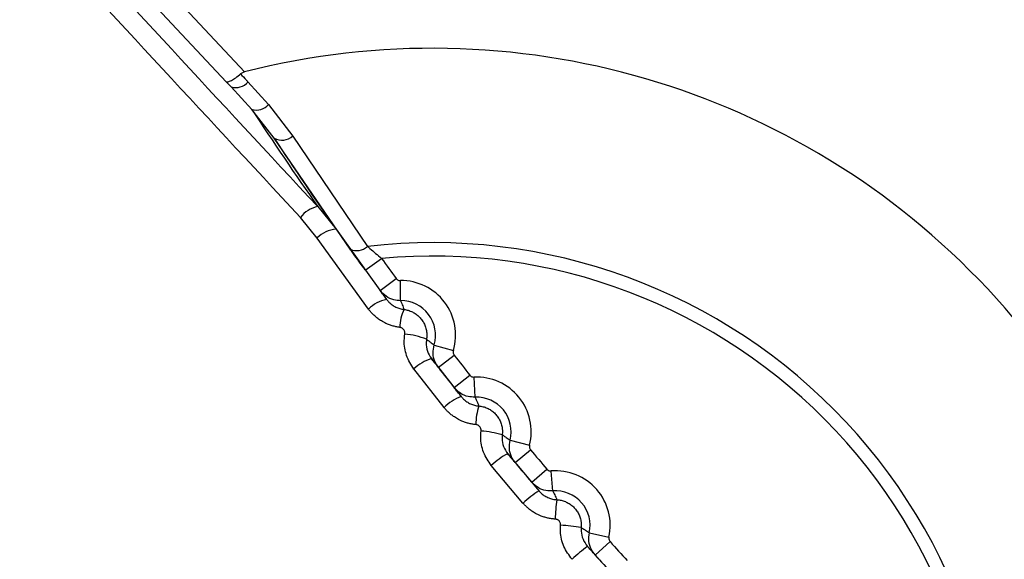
# Model space of a CAD drawing. Header units: millimetres. Extents: x -0.201 to 0.721, y -0.195 to 0.483.
# Tile 70 of 188: x 0.065 to 0.075, y 0.19 to 0.195. Entities that reach past the tile are written whole.
import ezdxf

# ---------------------------------------------------------------- set-up
doc = ezdxf.new("R2010")
doc.units = ezdxf.units.MM

msp = doc.modelspace()

# ---------------------------------------------------------------- linework, layer by layer
at = {"color": 7, "linetype": 'Continuous', "lineweight": 25}
for p, q in [((0.06546, 0.196776), (0.06741, 0.194692)), ((0.067228, 0.194594), (0.065314, 0.196639)), ((0.067276, 0.194542), (0.067228, 0.194594)), ((0.067482, 0.194318), (0.067276, 0.194542)), ((0.067444, 0.194592), (0.067649, 0.194368)), ((0.067649, 0.194368), (0.067892, 0.194053)), ((0.067706, 0.194031), (0.067482, 0.194318)), ((0.067892, 0.194053), (0.068636, 0.192953)), ((0.068462, 0.192926), (0.067706, 0.194031)), ((0.068139, 0.19335), (0.068322, 0.193124)), ((0.068133, 0.193036), (0.067967, 0.193241)), ((0.068322, 0.193124), (0.068826, 0.192424)), ((0.068645, 0.192328), (0.068133, 0.193036)), ((0.068613, 0.192716), (0.068775, 0.192833)), ((0.068761, 0.192514), (0.068922, 0.192632)), ((0.068965, 0.192412), (0.068963, 0.192612)), ((0.069299, 0.19197), (0.069491, 0.191914)), ((0.069272, 0.191835), (0.069569, 0.191456)), ((0.069341, 0.191746), (0.069499, 0.191869)), ((0.069398, 0.191347), (0.069097, 0.191731)), ((0.069499, 0.191545), (0.069656, 0.191669)), ((0.069707, 0.19145), (0.069698, 0.19165)), ((0.070056, 0.191021), (0.07025, 0.190971)), ((0.070106, 0.190798), (0.07026, 0.190926)), ((0.070033, 0.190886), (0.070345, 0.190515)), ((0.070184, 0.190394), (0.069868, 0.190769)), ((0.070271, 0.190602), (0.070423, 0.190732)), ((0.070482, 0.190515), (0.070466, 0.190714)), ((0.070846, 0.190098), (0.071041, 0.190055)), ((0.070827, 0.189963), (0.071152, 0.189603)), ((0.070904, 0.189877), (0.071053, 0.190011))]:
    msp.add_line(p, q, dxfattribs=at)
for centre, radius, start, end in [((0.069284, 0.187352), 0.0110523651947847, 98.019112, 348.190697), ((0.069284, 0.187352), 0.0110051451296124, 103.152908, 343.056902), ((0.069284, 0.187352), 0.0105261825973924, 346.58002, 99.62979), ((0.069284, 0.187352), 0.0105261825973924, 347.041107, 90), ((0.069284, 0.187352), 0.0103261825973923, 346.58002, 99.62979), ((0.069284, 0.187352), 0.007575, 341.888151, 104.321659), ((0.067323, 0.194694), 0.0001589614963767, 253.095173, 320.021286), ((0.067528, 0.19447), 0.0001579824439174, 253.274146, 319.900802), ((0.067783, 0.194173), 0.0001614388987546, 241.490823, 312.153015), ((0.068202, 0.193057), 0.0002994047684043, 102.150824, 141.937541), ((0.069284, 0.187352), 0.0107051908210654, 147.61233, 298.59748), ((0.068352, 0.192813), 0.0003128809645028, 95.469589, 134.384905), ((0.069284, 0.187352), 0.0056383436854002, 349.602763, 96.607047), ((0.068529, 0.193065), 0.0001547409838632, 244.43923, 313.437054), ((0.069284, 0.187352), 0.0055041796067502, 350.905876, 95.303933), ((0.096882, 0.213182), 0.0347, 215.904847, 216.31475), ((0.068969, 0.192068), 0.0005442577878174, 343.583069, 90.626741), ((0.068899, 0.192069), 0.0003629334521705, 101.535852, 134.47365), ((0.068969, 0.192068), 0.0003442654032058, 343.583069, 90.626741), ((0.069393, 0.192136), 0.0004368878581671, 154.483822, 178.686845), ((0.068954, 0.191374), 0.0007067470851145, 67.553896, 85.646068), ((0.069398, 0.191424), 0.0004297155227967, 106.977216, 134.422624), ((0.096882, 0.213182), 0.0347, 217.89506, 218.31475), ((0.096882, 0.213182), 0.0349, 217.89506, 218.31475), ((0.069722, 0.191106), 0.0005442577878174, 345.583069, 92.626741), ((0.069743, 0.190994), 0.0004939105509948, 110.630659, 134.328978), ((0.069722, 0.191106), 0.0003442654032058, 345.583069, 92.626741), ((0.070395, 0.191163), 0.0006812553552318, 162.973361, 178.829528), ((0.069704, 0.19015), 0.0009645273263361, 73.562161, 86.314646), ((0.096882, 0.213182), 0.0347, 219.89506, 220.31475), ((0.070323, 0.1903), 0.0006535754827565, 116.362966, 134.10272), ((0.096882, 0.213182), 0.0349, 219.89506, 220.31475), ((0.070509, 0.190172), 0.0005442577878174, 347.583069, 94.626741), ((0.070769, 0.189787), 0.0008427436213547, 120.214859, 133.906958), ((0.070509, 0.190172), 0.0003442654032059, 347.583069, 94.626741), ((0.071929, 0.190209), 0.001423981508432, 171.145522, 178.936676), ((0.070459, 0.18839), 0.001786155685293, 80.160374, 86.795158), ((0.071741, 0.188712), 0.0015487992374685, 126.143388, 133.557149), ((0.096882, 0.213182), 0.0347, 221.89506, 222.31475), ((0.096882, 0.213182), 0.0349, 221.89506, 222.31475)]:
    msp.add_arc(centre, radius, start, end, dxfattribs=at)
for centre, major_axis, ratio, start_param, end_param in [((0.071997, 0.18989), (-0.01804466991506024, 0.01927963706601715), 0.01747, 1.207299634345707, 1.374076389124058), ((0.071851, 0.189754), (-0.01818133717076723, 0.01942565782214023), 0.017338, 1.207299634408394, 1.374076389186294), ((0.098384, 0.214549), (0.03435654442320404, 0.01356201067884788), 0.99886, 3.345507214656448, 3.377236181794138), ((0.096924, 0.213182), (0.03249638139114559, 0.01282730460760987), 0.998794, 3.346100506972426, 3.377503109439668)]:
    msp.add_ellipse(centre, major_axis=major_axis, ratio=ratio, start_param=start_param, end_param=end_param, dxfattribs=at)
for points, knots in [([(0.0692842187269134, 0.1999535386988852), (0.0701153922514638, 0.1999062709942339), (0.0717777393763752, 0.1998117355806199), (0.0741753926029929, 0.199056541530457), (0.076385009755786, 0.1978828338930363), (0.0783216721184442, 0.1962913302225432), (0.0799109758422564, 0.1943551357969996), (0.0810918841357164, 0.1921454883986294), (0.0818190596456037, 0.1897481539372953), (0.0820645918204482, 0.1872550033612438), (0.0818190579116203, 0.1847618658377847), (0.0810918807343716, 0.1823644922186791), (0.0799109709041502, 0.1801549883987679), (0.0783216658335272, 0.1782182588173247), (0.0763850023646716, 0.1766287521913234), (0.0741753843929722, 0.1754475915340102), (0.0717777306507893, 0.1747202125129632), (0.0692842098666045, 0.1744746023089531), (0.0667906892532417, 0.1747202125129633), (0.0643930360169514, 0.1754475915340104), (0.0621834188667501, 0.1766287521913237), (0.0602467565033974, 0.178218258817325), (0.0586574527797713, 0.1801549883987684), (0.0574765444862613, 0.1823644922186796), (0.0567493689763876, 0.1847618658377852), (0.0565038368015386, 0.1872550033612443), (0.0567493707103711, 0.1897481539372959), (0.0574765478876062, 0.1921454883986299), (0.0586574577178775, 0.1943551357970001), (0.0602467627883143, 0.1962913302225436), (0.0621834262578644, 0.1978828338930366), (0.0643930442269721, 0.1990565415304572), (0.0667906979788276, 0.19981173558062), (0.0684530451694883, 0.1999062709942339), (0.0692842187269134, 0.1999535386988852)], [0, 0, 0, 0, 0.0312499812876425, 0.0624999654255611, 0.0937499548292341, 0.1249999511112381, 0.1562499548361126, 0.1874999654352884, 0.2187499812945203, 0.2500000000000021, 0.2812500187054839, 0.3125000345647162, 0.3437500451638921, 0.3750000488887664, 0.4062500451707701, 0.437500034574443, 0.4687500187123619, 0.5000000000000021, 0.5312499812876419, 0.5624999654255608, 0.5937499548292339, 0.6249999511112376, 0.656249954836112, 0.6874999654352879, 0.7187499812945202, 0.750000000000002, 0.7812500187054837, 0.8125000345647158, 0.8437500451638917, 0.8750000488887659, 0.9062500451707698, 0.9375000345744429, 0.9687500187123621, 1, 1, 1, 1]), ([(0.0692842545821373, 0.1999221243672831), (0.0701154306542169, 0.1998748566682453), (0.071777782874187, 0.1997803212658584), (0.0741753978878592, 0.1990251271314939), (0.0763851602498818, 0.1978514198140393), (0.0783212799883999, 0.1962599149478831), (0.0799126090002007, 0.1943237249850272), (0.0810859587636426, 0.1921140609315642), (0.0818398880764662, 0.189721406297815), (0.0819343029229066, 0.1880641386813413), (0.0819813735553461, 0.1872379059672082)], [0, 0, 0, 0, 0.1250902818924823, 0.2501805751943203, 0.3752708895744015, 0.5003612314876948, 0.6254516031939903, 0.7505420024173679, 0.8756324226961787, 0.9999999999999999, 0.9999999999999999, 0.9999999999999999, 0.9999999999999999]), ([(0.0692842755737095, 0.1761021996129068), (0.0700739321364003, 0.1761496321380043), (0.0714876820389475, 0.1762345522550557), (0.07346016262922, 0.176852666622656), (0.0751571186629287, 0.1776929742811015), (0.0767019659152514, 0.1788233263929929), (0.0780233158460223, 0.1801828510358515), (0.0791074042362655, 0.1817597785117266), (0.0799040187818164, 0.1834804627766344), (0.0804049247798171, 0.1853272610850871), (0.0805869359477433, 0.1872145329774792), (0.0804482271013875, 0.1891228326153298), (0.0799952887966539, 0.1909637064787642), (0.0792328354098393, 0.1927182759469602), (0.0781962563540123, 0.1943052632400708), (0.0768962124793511, 0.1957084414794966), (0.0753929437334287, 0.1968628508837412), (0.0737018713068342, 0.1977566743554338), (0.071901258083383, 0.1983485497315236), (0.0700095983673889, 0.1986323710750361), (0.0681143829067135, 0.1985949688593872), (0.0662351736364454, 0.1982366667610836), (0.0644589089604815, 0.1975739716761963), (0.0628040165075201, 0.1966136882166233), (0.0613471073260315, 0.1954002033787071), (0.0601033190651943, 0.1939460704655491), (0.0591302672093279, 0.1923186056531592), (0.0584380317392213, 0.1905346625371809), (0.0580586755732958, 0.1886769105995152), (0.0579960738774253, 0.1867645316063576), (0.0582530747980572, 0.1848861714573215), (0.0588269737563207, 0.1830611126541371), (0.0596911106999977, 0.1813739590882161), (0.0608365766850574, 0.1798418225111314), (0.0622102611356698, 0.1785362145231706), (0.0637980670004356, 0.1774683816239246), (0.0655264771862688, 0.1766955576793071), (0.0673777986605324, 0.1761964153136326), (0.068642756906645, 0.1761339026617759), (0.0692842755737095, 0.1761021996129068)], [0, 0, 0, 0, 0.0334831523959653, 0.0599460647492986, 0.0871767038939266, 0.1136444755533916, 0.1408801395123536, 0.1673510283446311, 0.1945897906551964, 0.2210608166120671, 0.2482995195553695, 0.2747674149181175, 0.3020026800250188, 0.3284657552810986, 0.3556959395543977, 0.3821546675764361, 0.4093804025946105, 0.4358366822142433, 0.4630600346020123, 0.4895173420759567, 0.5167419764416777, 0.5432033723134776, 0.5704324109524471, 0.5968987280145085, 0.6241328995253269, 0.6506030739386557, 0.6778411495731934, 0.7043125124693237, 0.7315516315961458, 0.7580207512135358, 0.7852573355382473, 0.8117220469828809, 0.8389539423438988, 0.8654138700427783, 0.8926408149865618, 0.9190970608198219, 0.9463202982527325, 0.9727765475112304, 1, 1, 1, 1]), ([(0.0672277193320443, 0.194594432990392), (0.0672279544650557, 0.1945942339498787), (0.0672316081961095, 0.1945911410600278), (0.0672446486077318, 0.1945904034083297), (0.067277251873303, 0.1946042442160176), (0.0673210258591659, 0.1946318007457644), (0.0673542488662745, 0.1946587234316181), (0.0673708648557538, 0.1946721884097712)], [0, 0, 0, 0, 0.0164772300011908, 0.2560396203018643, 0.5062938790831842, 0.7530802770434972, 1, 1, 1, 1]), ([(0.0674104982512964, 0.1946917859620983), (0.0674007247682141, 0.19468866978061), (0.0673863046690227, 0.1946840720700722), (0.0673746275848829, 0.1946750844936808), (0.0673708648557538, 0.1946721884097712)], [0, 0, 0, 0, 0.6777680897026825, 0.9999999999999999, 0.9999999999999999, 0.9999999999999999, 0.9999999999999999]), ([(0.0673708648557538, 0.1946721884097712), (0.067389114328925, 0.1946521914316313), (0.0674136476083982, 0.1946253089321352), (0.0674381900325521, 0.1945984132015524), (0.0674444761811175, 0.1945915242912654)], [0, 0, 0, 0, 0.7438660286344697, 0.9999999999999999, 0.9999999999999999, 0.9999999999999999, 0.9999999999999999]), ([(0.0686134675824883, 0.1927155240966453), (0.0685708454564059, 0.1927746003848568), (0.0685186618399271, 0.1928469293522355), (0.068471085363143, 0.1929136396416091), (0.0684623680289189, 0.1929258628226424)], [0, 0, 0, 0, 0.8167721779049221, 1, 1, 1, 1]), ([(0.0686355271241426, 0.1929530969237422), (0.0686435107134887, 0.1929461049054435), (0.0686880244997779, 0.1929071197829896), (0.0687360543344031, 0.1928663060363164), (0.0687754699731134, 0.1928328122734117)], [0, 0, 0, 0, 0.1793509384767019, 1, 1, 1, 1]), ([(0.0689217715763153, 0.1926322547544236), (0.0689255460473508, 0.1926280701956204), (0.0689330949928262, 0.1926197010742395), (0.0689479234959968, 0.1926129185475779), (0.0689580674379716, 0.1926121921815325), (0.0689626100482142, 0.1926118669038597)], [0, 0, 0, 0, 0.3557466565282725, 0.7114936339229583, 0.9999999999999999, 0.9999999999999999, 0.9999999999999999, 0.9999999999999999]), ([(0.0688263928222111, 0.1924243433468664), (0.0688187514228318, 0.1924347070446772), (0.0688072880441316, 0.1924502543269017), (0.0687938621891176, 0.1924685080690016), (0.0687793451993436, 0.1924882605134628), (0.0687688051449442, 0.1925026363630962), (0.0687606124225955, 0.1925138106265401)], [0, 0, 0, 0, 0.3323284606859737, 0.4985483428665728, 0.6102245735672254, 1, 1, 1, 1]), ([(0.0689647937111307, 0.1924118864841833), (0.0689420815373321, 0.1924135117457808), (0.068891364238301, 0.1924171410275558), (0.0688172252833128, 0.1924510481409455), (0.0687794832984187, 0.1924928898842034), (0.0687606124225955, 0.1925138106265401)], [0, 0, 0, 0, 0.2885108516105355, 0.6442576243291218, 1, 1, 1, 1]), ([(0.0688263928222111, 0.1924243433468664), (0.0688299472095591, 0.1924197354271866), (0.0688370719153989, 0.1924104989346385), (0.0688496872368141, 0.1923968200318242), (0.0688640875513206, 0.1923832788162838), (0.0688805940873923, 0.1923701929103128), (0.068898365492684, 0.1923583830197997), (0.0689170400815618, 0.1923481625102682), (0.0689363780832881, 0.1923396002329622), (0.0689563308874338, 0.1923327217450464), (0.0689770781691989, 0.1923273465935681), (0.0689913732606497, 0.1923252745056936), (0.0689985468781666, 0.192324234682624)], [0, 0, 0, 0, 0.0858630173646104, 0.1721108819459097, 0.2742352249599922, 0.3770156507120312, 0.481876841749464, 0.5874647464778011, 0.688818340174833, 0.7908484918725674, 0.8950427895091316, 1, 1, 1, 1]), ([(0.0689647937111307, 0.1924118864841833), (0.0689653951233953, 0.1924104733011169), (0.0689693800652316, 0.1924011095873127), (0.0689798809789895, 0.1923756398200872), (0.0689904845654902, 0.1923477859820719), (0.0689973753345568, 0.1923276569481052), (0.0689985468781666, 0.1923242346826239)], [0, 0, 0, 0, 0.049547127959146, 0.3282979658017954, 0.8857996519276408, 1, 1, 1, 1]), ([(0.0689560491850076, 0.1921460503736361), (0.0689435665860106, 0.1921478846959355), (0.0689184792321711, 0.1921515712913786), (0.0688814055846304, 0.1921611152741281), (0.0688448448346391, 0.1921736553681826), (0.0688125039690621, 0.1921879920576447), (0.068778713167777, 0.1922060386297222), (0.0687466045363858, 0.1922267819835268), (0.0687138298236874, 0.1922526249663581), (0.0686910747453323, 0.1922739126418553), (0.0686712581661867, 0.19229482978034), (0.0686574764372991, 0.1923108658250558), (0.0686479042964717, 0.1923235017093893), (0.0686447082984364, 0.1923277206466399)], [0, 0, 0, 0, 0.1017699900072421, 0.2045359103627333, 0.3087797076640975, 0.4140564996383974, 0.4904624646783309, 0.6188949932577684, 0.7232418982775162, 0.8285957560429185, 0.8713500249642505, 0.9570456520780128, 0.9999999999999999, 0.9999999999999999, 0.9999999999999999, 0.9999999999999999]), ([(0.0689985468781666, 0.192324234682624), (0.0690056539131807, 0.1923232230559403), (0.0690199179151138, 0.1923211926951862), (0.0690410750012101, 0.1923158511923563), (0.0690619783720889, 0.1923087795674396), (0.0690821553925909, 0.1922999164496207), (0.0691013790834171, 0.1922894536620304), (0.0691195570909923, 0.192277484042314), (0.069136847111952, 0.1922638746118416), (0.0691581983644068, 0.19224388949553), (0.0691769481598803, 0.1922212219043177), (0.069192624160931, 0.192196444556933), (0.0692061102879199, 0.1921704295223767), (0.069216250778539, 0.1921427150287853), (0.0692227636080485, 0.192114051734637), (0.0692255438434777, 0.1920939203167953), (0.0692269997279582, 0.1920702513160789), (0.0692264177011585, 0.1920484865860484), (0.0692241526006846, 0.192032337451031), (0.0692233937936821, 0.1920269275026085)], [0, 0, 0, 0, 0.0517113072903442, 0.1037859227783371, 0.1570068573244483, 0.2106239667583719, 0.2624307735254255, 0.3146026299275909, 0.3673399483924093, 0.4208519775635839, 0.5252302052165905, 0.5782243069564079, 0.6320046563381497, 0.7362484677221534, 0.7897659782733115, 0.8436865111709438, 0.8825038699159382, 0.9606388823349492, 1, 1, 1, 1]), ([(0.0690072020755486, 0.1920784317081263), (0.0690074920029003, 0.1920808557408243), (0.0690080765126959, 0.1920857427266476), (0.0690077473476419, 0.1920939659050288), (0.069006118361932, 0.1921029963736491), (0.0690026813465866, 0.1921123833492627), (0.0689976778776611, 0.1921211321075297), (0.0689913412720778, 0.1921288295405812), (0.068983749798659, 0.1921354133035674), (0.0689752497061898, 0.192140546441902), (0.0689659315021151, 0.1921443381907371), (0.068959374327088, 0.1921454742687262), (0.0689560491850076, 0.1921460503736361)], [0, 0, 0, 0, 0.0771195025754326, 0.1554772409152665, 0.2597146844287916, 0.3669934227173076, 0.4713762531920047, 0.5787439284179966, 0.6826590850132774, 0.7895143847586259, 0.893262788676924, 1, 1, 1, 1]), ([(0.069096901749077, 0.1917308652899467), (0.0690696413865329, 0.1917743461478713), (0.0690151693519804, 0.1918612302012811), (0.0689969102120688, 0.1919867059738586), (0.0690049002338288, 0.1920579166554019), (0.0690072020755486, 0.1920784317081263)], [0, 0, 0, 0, 0.4162916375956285, 0.8318397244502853, 1, 1, 1, 1]), ([(0.0692233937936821, 0.1920269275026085), (0.0692220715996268, 0.1920155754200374), (0.0692174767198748, 0.1919761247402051), (0.0692273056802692, 0.1919068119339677), (0.0692572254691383, 0.1918589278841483), (0.0692722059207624, 0.1918349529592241)], [0, 0, 0, 0, 0.1678641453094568, 0.583360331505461, 1, 1, 1, 1]), ([(0.0692233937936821, 0.1920269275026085), (0.0692334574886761, 0.1920198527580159), (0.0692463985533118, 0.192010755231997), (0.0692716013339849, 0.1919919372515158), (0.0692865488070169, 0.191980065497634), (0.0692987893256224, 0.1919703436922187)], [0, 0, 0, 0, 0.3877784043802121, 0.4986503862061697, 0.9999999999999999, 0.9999999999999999, 0.9999999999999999, 0.9999999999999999]), ([(0.0693413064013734, 0.1917461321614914), (0.0693288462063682, 0.1917651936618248), (0.0693010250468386, 0.1918077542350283), (0.0692831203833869, 0.1918872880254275), (0.0692935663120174, 0.1919426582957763), (0.0692987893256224, 0.1919703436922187)], [0, 0, 0, 0, 0.2885479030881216, 0.6442705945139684, 0.9999999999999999, 0.9999999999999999, 0.9999999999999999, 0.9999999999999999]), ([(0.0694906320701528, 0.1919138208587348), (0.0694895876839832, 0.1919082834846), (0.0694874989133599, 0.1918972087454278), (0.0694910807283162, 0.1918813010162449), (0.0694966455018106, 0.1918727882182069), (0.0694991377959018, 0.1918689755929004)], [0, 0, 0, 0, 0.3557245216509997, 0.7114484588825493, 1, 1, 1, 1]), ([(0.0693413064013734, 0.1917461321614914), (0.0693302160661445, 0.1917603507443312), (0.0693166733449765, 0.1917777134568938), (0.0692936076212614, 0.1918073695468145), (0.0692815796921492, 0.1918228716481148), (0.0692722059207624, 0.1918349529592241)], [0, 0, 0, 0, 0.4994771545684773, 0.6099256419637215, 1, 1, 1, 1]), ([(0.0696559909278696, 0.1916689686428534), (0.0696599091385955, 0.1916649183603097), (0.0696677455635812, 0.1916568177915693), (0.0696828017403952, 0.1916505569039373), (0.069692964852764, 0.1916501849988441), (0.0696975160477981, 0.191650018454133)], [0, 0, 0, 0, 0.3557466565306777, 0.7114936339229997, 1, 1, 1, 1]), ([(0.0695691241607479, 0.1914563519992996), (0.0695569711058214, 0.1914716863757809), (0.0695421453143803, 0.1914903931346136), (0.0695190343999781, 0.1915196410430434), (0.0695078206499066, 0.1915338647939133), (0.0694990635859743, 0.1915449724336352)], [0, 0, 0, 0, 0.4990375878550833, 0.6087874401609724, 1, 1, 1, 1]), ([(0.0697066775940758, 0.1914502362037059), (0.0696839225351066, 0.1914510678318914), (0.069633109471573, 0.1914529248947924), (0.0695578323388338, 0.1914842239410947), (0.0695186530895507, 0.1915247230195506), (0.0694990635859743, 0.1915449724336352)], [0, 0, 0, 0, 0.288510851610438, 0.6442576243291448, 1, 1, 1, 1]), ([(0.0695691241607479, 0.1914563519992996), (0.0695728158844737, 0.1914518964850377), (0.0695802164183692, 0.1914429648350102), (0.0695932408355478, 0.1914297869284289), (0.069608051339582, 0.1914167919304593), (0.0696249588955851, 0.1914043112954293), (0.0696430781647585, 0.1913931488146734), (0.0696620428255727, 0.1913835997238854), (0.0696816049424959, 0.1913757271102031), (0.0697017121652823, 0.1913695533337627), (0.0697225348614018, 0.1913649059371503), (0.0697367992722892, 0.1913633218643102), (0.0697439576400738, 0.1913625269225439)], [0, 0, 0, 0, 0.0854710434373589, 0.1713376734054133, 0.2733510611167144, 0.3760447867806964, 0.4808929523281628, 0.5864907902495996, 0.6880546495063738, 0.7903115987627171, 0.8947712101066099, 1, 1, 1, 1]), ([(0.0697066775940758, 0.1914502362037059), (0.0697073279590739, 0.1914488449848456), (0.0697116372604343, 0.1914396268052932), (0.0697230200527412, 0.191414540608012), (0.0697347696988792, 0.1913866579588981), (0.0697425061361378, 0.1913663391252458), (0.0697439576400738, 0.1913625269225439)], [0, 0, 0, 0, 0.0488363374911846, 0.3235882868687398, 0.8730921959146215, 1, 1, 1, 1]), ([(0.0697142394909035, 0.1911769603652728), (0.069701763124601, 0.1911783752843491), (0.0696766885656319, 0.1911812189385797), (0.0696394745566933, 0.191189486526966), (0.0696026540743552, 0.1912007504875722), (0.069569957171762, 0.1912139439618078), (0.0695356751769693, 0.1912307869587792), (0.0695029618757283, 0.191250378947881), (0.0694693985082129, 0.1912750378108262), (0.0694459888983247, 0.1912954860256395), (0.0694255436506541, 0.191315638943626), (0.0694112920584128, 0.1913311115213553), (0.0694013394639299, 0.1913433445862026), (0.0693980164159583, 0.1913474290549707)], [0, 0, 0, 0, 0.1018084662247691, 0.2046110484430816, 0.3088909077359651, 0.4142049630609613, 0.4906515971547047, 0.6191607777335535, 0.7235837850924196, 0.8290239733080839, 0.8716710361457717, 0.9571525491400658, 1, 1, 1, 1]), ([(0.0697439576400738, 0.1913625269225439), (0.0697510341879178, 0.1913617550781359), (0.0697652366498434, 0.1913602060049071), (0.0697863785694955, 0.1913556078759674), (0.0698073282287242, 0.1913492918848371), (0.0698342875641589, 0.1913385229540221), (0.0698597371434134, 0.1913244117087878), (0.0698830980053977, 0.19130729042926), (0.0699049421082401, 0.1912882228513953), (0.0699242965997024, 0.1912664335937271), (0.0699406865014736, 0.1912424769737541), (0.0699514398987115, 0.1912234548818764), (0.0699605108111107, 0.1912036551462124), (0.0699678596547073, 0.1911832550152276), (0.0699735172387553, 0.191162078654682), (0.0699770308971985, 0.1911422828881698), (0.0699793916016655, 0.1911187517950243), (0.0699796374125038, 0.191096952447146), (0.0699779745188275, 0.1910807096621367), (0.0699774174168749, 0.1910752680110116)], [0, 0, 0, 0, 0.0516723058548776, 0.103705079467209, 0.1568749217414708, 0.2104376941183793, 0.3143474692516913, 0.367092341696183, 0.4206083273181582, 0.5247483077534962, 0.5776135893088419, 0.6312553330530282, 0.6832561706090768, 0.7356243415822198, 0.7885616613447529, 0.8422788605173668, 0.8814425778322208, 0.9602809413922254, 1, 1, 1, 1]), ([(0.0697664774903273, 0.1911126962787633), (0.0697666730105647, 0.1911150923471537), (0.0697670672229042, 0.1911199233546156), (0.0697664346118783, 0.1911279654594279), (0.0697645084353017, 0.1911367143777), (0.0697608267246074, 0.1911457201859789), (0.0697556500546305, 0.191154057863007), (0.0697492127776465, 0.191161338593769), (0.069741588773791, 0.191167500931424), (0.0697331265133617, 0.1911722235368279), (0.0697239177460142, 0.1911756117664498), (0.0697174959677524, 0.1911765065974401), (0.0697142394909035, 0.1911769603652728)], [0, 0, 0, 0, 0.077973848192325, 0.1572126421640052, 0.261156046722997, 0.3681050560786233, 0.4721611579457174, 0.5791898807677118, 0.6830005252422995, 0.7897648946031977, 0.8933900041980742, 0.9999999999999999, 0.9999999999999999, 0.9999999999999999, 0.9999999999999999]), ([(0.0698684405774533, 0.1907692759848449), (0.0698397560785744, 0.1908116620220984), (0.069782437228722, 0.1908963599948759), (0.0697596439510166, 0.1910207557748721), (0.0697649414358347, 0.1910920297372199), (0.0697664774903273, 0.1911126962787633)], [0, 0, 0, 0, 0.4156435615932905, 0.830560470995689, 1, 1, 1, 1]), ([(0.0699774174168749, 0.1910752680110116), (0.0699765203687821, 0.1910638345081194), (0.0699734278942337, 0.1910244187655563), (0.0699857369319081, 0.1909556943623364), (0.0700172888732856, 0.1909089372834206), (0.0700330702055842, 0.1908855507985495)], [0, 0, 0, 0, 0.1695937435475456, 0.5846557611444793, 1, 1, 1, 1]), ([(0.0699774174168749, 0.1910752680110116), (0.0699879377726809, 0.1910684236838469), (0.0700014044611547, 0.1910596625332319), (0.0700276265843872, 0.1910414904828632), (0.0700431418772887, 0.1910300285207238), (0.0700558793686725, 0.191020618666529)], [0, 0, 0, 0, 0.3899754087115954, 0.4991919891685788, 1, 1, 1, 1]), ([(0.0701061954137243, 0.1907980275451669), (0.0700930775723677, 0.1908166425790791), (0.0700637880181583, 0.1908582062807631), (0.0700431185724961, 0.1909370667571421), (0.070051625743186, 0.1909927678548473), (0.0700558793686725, 0.191020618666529)], [0, 0, 0, 0, 0.2885479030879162, 0.6442705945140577, 1, 1, 1, 1]), ([(0.0702495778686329, 0.1909708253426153), (0.0702487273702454, 0.1909652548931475), (0.0702470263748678, 0.1909541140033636), (0.0702511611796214, 0.1909383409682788), (0.0702570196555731, 0.1909300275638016), (0.0702596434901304, 0.1909263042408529)], [0, 0, 0, 0, 0.3557245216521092, 0.711448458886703, 0.9999999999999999, 0.9999999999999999, 0.9999999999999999, 0.9999999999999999]), ([(0.0701061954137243, 0.1907980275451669), (0.0700944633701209, 0.190812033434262), (0.0700801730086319, 0.1908290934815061), (0.0700557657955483, 0.1908583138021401), (0.0700430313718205, 0.1908735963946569), (0.0700330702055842, 0.1908855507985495)], [0, 0, 0, 0, 0.4996719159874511, 0.608631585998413, 1, 1, 1, 1]), ([(0.0704233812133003, 0.1907318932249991), (0.0704274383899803, 0.1907279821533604), (0.0704355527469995, 0.1907201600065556), (0.0704508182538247, 0.1907144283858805), (0.0704609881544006, 0.1907144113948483), (0.0704655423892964, 0.1907144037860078)], [0, 0, 0, 0, 0.3557466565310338, 0.7114936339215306, 1, 1, 1, 1]), ([(0.07048167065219, 0.1905150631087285), (0.0704589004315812, 0.1905151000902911), (0.0704080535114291, 0.190515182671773), (0.0703317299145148, 0.1905438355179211), (0.0702911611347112, 0.1905829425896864), (0.0702708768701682, 0.1906024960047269)], [0, 0, 0, 0, 0.2885108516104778, 0.6442576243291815, 0.9999999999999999, 0.9999999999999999, 0.9999999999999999, 0.9999999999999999]), ([(0.0703447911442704, 0.1905154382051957), (0.0703486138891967, 0.1905111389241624), (0.0703562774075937, 0.1905025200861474), (0.0703696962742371, 0.1904898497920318), (0.0703849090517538, 0.190477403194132), (0.0704022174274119, 0.190465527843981), (0.0704206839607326, 0.1904550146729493), (0.0704399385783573, 0.1904461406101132), (0.0704597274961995, 0.1904389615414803), (0.0704799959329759, 0.1904334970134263), (0.0705009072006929, 0.1904295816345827), (0.0705151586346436, 0.1904284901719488), (0.0705223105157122, 0.1904279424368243)], [0, 0, 0, 0, 0.0849944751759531, 0.1703897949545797, 0.2723597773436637, 0.3750277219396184, 0.4799017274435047, 0.585540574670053, 0.6873221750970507, 0.7898073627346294, 0.8945177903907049, 1, 1, 1, 1]), ([(0.07048167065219, 0.1905150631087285), (0.0704823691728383, 0.1905136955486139), (0.070486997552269, 0.1905046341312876), (0.0704992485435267, 0.1904799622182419), (0.0705120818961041, 0.1904522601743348), (0.0705206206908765, 0.1904319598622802), (0.0705223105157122, 0.1904279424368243)], [0, 0, 0, 0, 0.0484165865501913, 0.3208070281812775, 0.8655879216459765, 1, 1, 1, 1]), ([(0.0705223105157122, 0.1904279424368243), (0.0705293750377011, 0.1904274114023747), (0.0705435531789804, 0.1904263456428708), (0.070564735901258, 0.1904224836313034), (0.0705857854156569, 0.1904169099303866), (0.0706129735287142, 0.1904071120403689), (0.0706387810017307, 0.1903939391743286), (0.0706626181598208, 0.1903777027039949), (0.0706794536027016, 0.1903640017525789), (0.0706950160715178, 0.1903489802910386), (0.0707092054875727, 0.190332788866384), (0.0707221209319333, 0.1903152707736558), (0.0707372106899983, 0.1902906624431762), (0.0707491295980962, 0.1902642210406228), (0.0707575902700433, 0.1902366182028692), (0.0707618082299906, 0.1902170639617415), (0.0707650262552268, 0.1901936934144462), (0.0707660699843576, 0.19017192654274), (0.0707649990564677, 0.190155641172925), (0.0707646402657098, 0.1901501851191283)], [0, 0, 0, 0, 0.0516634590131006, 0.1036859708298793, 0.1568409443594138, 0.2103872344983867, 0.3143439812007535, 0.3671109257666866, 0.4206475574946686, 0.4725220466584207, 0.5247599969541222, 0.5775609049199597, 0.6311330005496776, 0.735196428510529, 0.7880192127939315, 0.8416142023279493, 0.880941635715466, 0.9601121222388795, 1, 1, 1, 1]), ([(0.0705055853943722, 0.1902351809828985), (0.0704931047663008, 0.1902361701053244), (0.0704680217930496, 0.1902381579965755), (0.0704306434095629, 0.1902451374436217), (0.0703935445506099, 0.1902551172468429), (0.0703604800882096, 0.1902671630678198), (0.0703256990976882, 0.1902827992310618), (0.0702923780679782, 0.1903012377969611), (0.0702580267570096, 0.1903247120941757), (0.0702339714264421, 0.1903443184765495), (0.0702129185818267, 0.1903636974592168), (0.0701982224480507, 0.1903785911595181), (0.0701879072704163, 0.1903904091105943), (0.0701844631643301, 0.1903943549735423)], [0, 0, 0, 0, 0.1018734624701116, 0.2047404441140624, 0.3090852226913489, 0.41446566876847, 0.490971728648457, 0.6195870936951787, 0.7241069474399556, 0.8296522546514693, 0.8721426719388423, 0.9573100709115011, 1, 1, 1, 1]), ([(0.0705592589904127, 0.1901736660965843), (0.0705593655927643, 0.1901760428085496), (0.0705595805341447, 0.1901808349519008), (0.0705586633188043, 0.1901887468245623), (0.0705564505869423, 0.1901972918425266), (0.0705525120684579, 0.1902060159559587), (0.0705471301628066, 0.1902140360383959), (0.0705405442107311, 0.1902209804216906), (0.0705328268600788, 0.1902267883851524), (0.0705243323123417, 0.1902311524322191), (0.0705151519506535, 0.190234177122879), (0.0705088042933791, 0.1902348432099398), (0.0705055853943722, 0.1902351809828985)], [0, 0, 0, 0, 0.0784038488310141, 0.1580849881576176, 0.2618520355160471, 0.3686043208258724, 0.4724880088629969, 0.5793394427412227, 0.6831182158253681, 0.7898614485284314, 0.8934386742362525, 1, 1, 1, 1]), ([(0.0706732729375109, 0.1898344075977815), (0.0706431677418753, 0.1898757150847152), (0.0705830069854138, 0.1899582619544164), (0.070555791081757, 0.1900816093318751), (0.0705584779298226, 0.190152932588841), (0.0705592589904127, 0.1901736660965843)], [0, 0, 0, 0, 0.4153666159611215, 0.8300484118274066, 1, 1, 1, 1]), ([(0.0707646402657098, 0.1901501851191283), (0.0707641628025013, 0.190138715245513), (0.0707625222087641, 0.1900993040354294), (0.0707772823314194, 0.1900311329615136), (0.0708104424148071, 0.1899855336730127), (0.0708270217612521, 0.1899627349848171)], [0, 0, 0, 0, 0.1703019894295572, 0.5851683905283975, 1, 1, 1, 1]), ([(0.0707646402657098, 0.1901501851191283), (0.0707755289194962, 0.1901436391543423), (0.0707894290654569, 0.1901352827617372), (0.0708164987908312, 0.1901178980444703), (0.0708324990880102, 0.1901069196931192), (0.0708456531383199, 0.1900978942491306)], [0, 0, 0, 0, 0.3914263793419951, 0.4996837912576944, 1, 1, 1, 1]), ([(0.0709037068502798, 0.1898771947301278), (0.0708899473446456, 0.1898953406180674), (0.0708592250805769, 0.1899358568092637), (0.0708358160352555, 0.1900139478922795), (0.0708423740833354, 0.1900699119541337), (0.0708456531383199, 0.1900978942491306)], [0, 0, 0, 0, 0.2885479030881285, 0.6442705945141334, 1, 1, 1, 1]), ([(0.0710409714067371, 0.1900548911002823), (0.071040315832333, 0.1900492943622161), (0.071039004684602, 0.1900381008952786), (0.0710436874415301, 0.1900224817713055), (0.0710498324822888, 0.1900143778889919), (0.0710525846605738, 0.1900107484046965)], [0, 0, 0, 0, 0.35572452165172, 0.7114484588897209, 1, 1, 1, 1]), ([(0.0709037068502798, 0.1898771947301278), (0.0708914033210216, 0.1898908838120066), (0.0708764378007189, 0.1899075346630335), (0.0708508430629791, 0.189936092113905), (0.07083748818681, 0.1899510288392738), (0.0708270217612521, 0.1899627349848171)], [0, 0, 0, 0, 0.4999126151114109, 0.6080736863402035, 1, 1, 1, 1])]:
    msp.add_open_spline(points, degree=3, knots=knots, dxfattribs=at)

doc.saveas('drawing.dxf')
